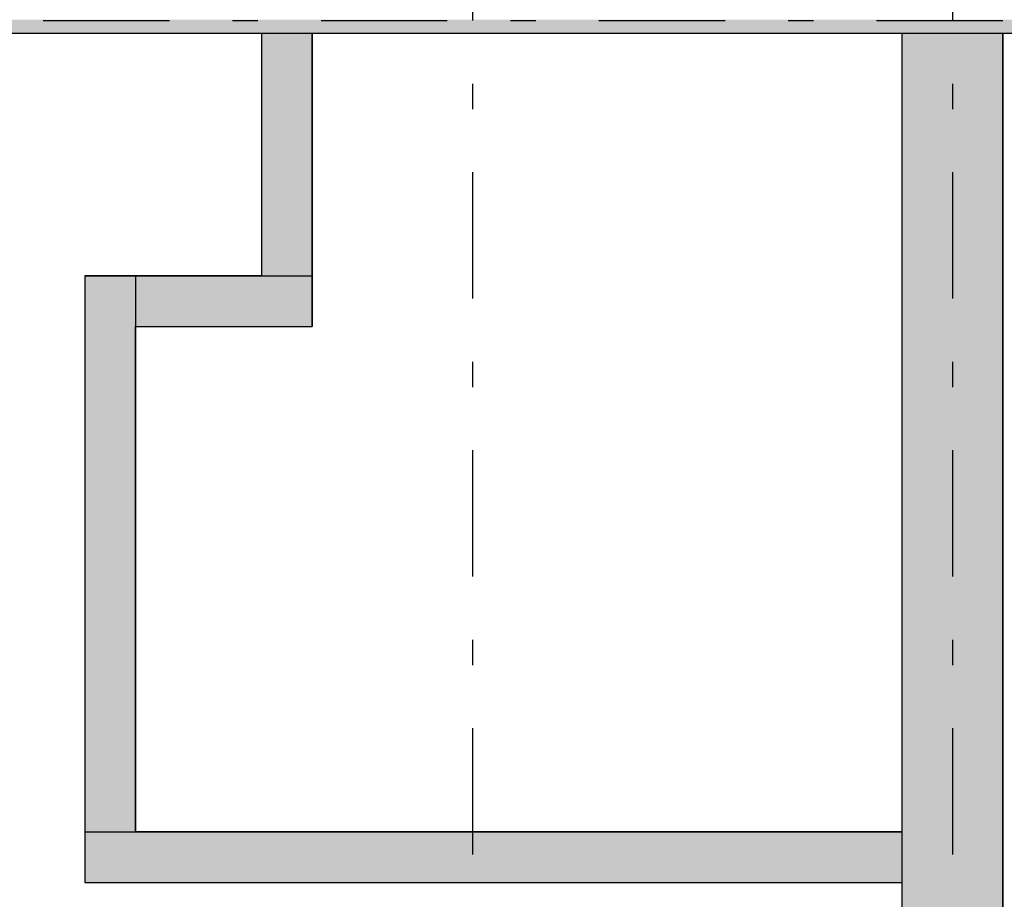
# Model space of a CAD drawing. Extents: x 2 to 87, y -108 to 11.
# Tile 143 of 256: x 29.43 to 33.33, y -50.88 to -47.4. Entities that reach past the tile are written whole.
import ezdxf

# ---------------------------------------------------------------- set-up
doc = ezdxf.new("R2010")
doc.units = 0
doc.header["$MEASUREMENT"] = 0
doc.linetypes.add('DASHDOT', pattern=[1, 0.5, -0.25, 0, -0.25])
for name, color, linetype in [('2', 7, 'CONTINUOUS'), ('25', 7, 'CONTINUOUS'), ('5', 7, 'CONTINUOUS'), ('6', 7, 'CONTINUOUS')]:
    doc.layers.add(name, color=color, linetype=linetype)

msp = doc.modelspace()

# ---------------------------------------------------------------- linework, layer by layer
at = {"layer": '2', "color": 62, "linetype": 'Continuous'}
for p, q in [((32.9276, -47.4575), (32.9276, -50.6175)), ((33.3276, -54.5213), (33.3276, -47.4575)), ((32.9276, -50.8175), (32.9276, -52.2975))]:
    msp.add_line(p, q, dxfattribs=at)
at = {"layer": '25', "color": 62, "linetype": 'Continuous'}
for p, q in [((25.9276, -47.4575), (38.1238, -47.4575)), ((30.3926, -47.4575), (30.5926, -47.4575)), ((30.3926, -47.4575), (30.3926, -48.4175)), ((30.5926, -47.4575), (30.5926, -48.4175)), ((32.9276, -47.4575), (33.3276, -47.4575)), ((32.9276, -47.4575), (32.9276, -52.2975)), ((33.3276, -47.4575), (33.3276, -52.2975)), ((29.6926, -48.4175), (29.8926, -48.4175)), ((29.6926, -48.4175), (29.6926, -50.6175)), ((29.8926, -48.4175), (29.8926, -50.6175)), ((29.8926, -48.4175), (30.5926, -48.4175)), ((29.8926, -48.4175), (29.8926, -48.6175)), ((30.3926, -48.4175), (30.5926, -48.4175)), ((30.5926, -48.4175), (30.5926, -48.6175)), ((29.8926, -48.6175), (30.3907, -48.6175)), ((30.3907, -48.6175), (30.5926, -48.6175)), ((29.6926, -50.6175), (32.9276, -50.6175)), ((29.6926, -50.6175), (29.6926, -50.8175)), ((29.6926, -50.6175), (29.8926, -50.6175)), ((32.9276, -50.6175), (32.9276, -50.8175)), ((29.6926, -50.8175), (30.3907, -50.8175)), ((30.3907, -50.8175), (32.9276, -50.8175))]:
    msp.add_line(p, q, dxfattribs=at)
for points in [[(25.9276, -47.4037), (25.9276, -47.4112), (38.7026, -47.4112)], [(25.9276, -47.4037), (38.7026, -47.4037), (38.7026, -47.4112)], [(25.9276, -47.4112), (25.9276, -47.4115), (38.7026, -47.4115)], [(25.9276, -47.4112), (38.7026, -47.4112), (38.7026, -47.4115)], [(25.9276, -47.4115), (25.9276, -47.4144), (38.7026, -47.4144)], [(25.9276, -47.4115), (38.7026, -47.4115), (38.7026, -47.4144)], [(25.9276, -47.4144), (25.9276, -47.4227), (38.7026, -47.4227)], [(25.9276, -47.4144), (38.7026, -47.4144), (38.7026, -47.4227)], [(25.9276, -47.4227), (25.9276, -47.4232), (38.7026, -47.4232)], [(25.9276, -47.4227), (38.7026, -47.4227), (38.7026, -47.4232)], [(25.9276, -47.4232), (25.9276, -47.4352), (38.7026, -47.4352)], [(25.9276, -47.4232), (38.7026, -47.4232), (38.7026, -47.4352)], [(25.9276, -47.4352), (25.9276, -47.4373), (38.7026, -47.4373)], [(25.9276, -47.4352), (38.7026, -47.4352), (38.7026, -47.4373)], [(25.9276, -47.4373), (25.9276, -47.4575), (38.7026, -47.4575)], [(25.9276, -47.4373), (38.7026, -47.4373), (38.7026, -47.4575)], [(25.9276, -47.4575), (25.9276, -47.4575), (38.1238, -47.4575)], [(30.3926, -47.4575), (30.3926, -47.4575), (30.5926, -47.4575)], [(30.3926, -47.4575), (30.3926, -48.4175), (30.5926, -48.4175)], [(30.3926, -47.4575), (30.5926, -47.4575), (30.5926, -48.4175)], [(32.9276, -47.4575), (32.9276, -47.4575), (33.3276, -47.4575)], [(32.9276, -47.4575), (32.9276, -52.2975), (33.3276, -52.2975)], [(32.9276, -47.4575), (33.3276, -47.4575), (33.3276, -52.2975)], [(29.6926, -48.4175), (29.6926, -48.4175), (29.8926, -48.4175)], [(29.6926, -48.4175), (29.6926, -50.6175), (29.8926, -50.6175)], [(29.6926, -48.4175), (29.8926, -48.4175), (29.8926, -50.6175)], [(29.8926, -48.4175), (29.8926, -48.4175), (30.5926, -48.4175)], [(29.8926, -48.4175), (29.8926, -48.6175), (30.5926, -48.6175)], [(29.8926, -48.4175), (30.5926, -48.4175), (30.5926, -48.6175)], [(30.3926, -48.4175), (30.3926, -48.4175), (30.5926, -48.4175)], [(29.8926, -48.6175), (29.8926, -48.6175), (30.3907, -48.6175)], [(30.3907, -48.6175), (30.3907, -48.6175), (30.5926, -48.6175)], [(29.6926, -50.6175), (29.6926, -50.6175), (32.9276, -50.6175)], [(29.6926, -50.6175), (29.6926, -50.8175), (32.9276, -50.8175)], [(29.6926, -50.6175), (32.9276, -50.6175), (32.9276, -50.8175)], [(29.6926, -50.6175), (29.6926, -50.6175), (29.8926, -50.6175)], [(29.6926, -50.8175), (29.6926, -50.8175), (30.3907, -50.8175)], [(30.3907, -50.8175), (30.3907, -50.8175), (32.9276, -50.8175)]]:
    msp.add_solid(points, dxfattribs=at)
at = {"layer": '5', "color": 7, "linetype": 'DASHDOT'}
for p, q in [((31.2276, -7.3075), (31.2276, -96.5075)), ((33.1276, -7.3075), (33.1276, -96.5075)), ((7.5276, -47.4075), (52.6276, -47.4075))]:
    msp.add_line(p, q, dxfattribs=at)
at = {"layer": '6', "color": 62, "linetype": 'Continuous'}
for p, q in [((25.9276, -47.4575), (30.3926, -47.4575)), ((30.3926, -47.4575), (30.3926, -48.4175)), ((30.5926, -48.6175), (30.5926, -47.4575)), ((30.5926, -47.4575), (32.9276, -47.4575)), ((33.3276, -47.4575), (38.7026, -47.4575)), ((29.6926, -48.4175), (29.6926, -50.8175)), ((30.3926, -48.4175), (29.6926, -48.4175)), ((29.8926, -50.6175), (29.8926, -48.6175)), ((29.8926, -48.6175), (30.5926, -48.6175)), ((32.9276, -50.6175), (29.8926, -50.6175)), ((29.6926, -50.8175), (32.9276, -50.8175))]:
    msp.add_line(p, q, dxfattribs=at)

doc.saveas('drawing.dxf')
